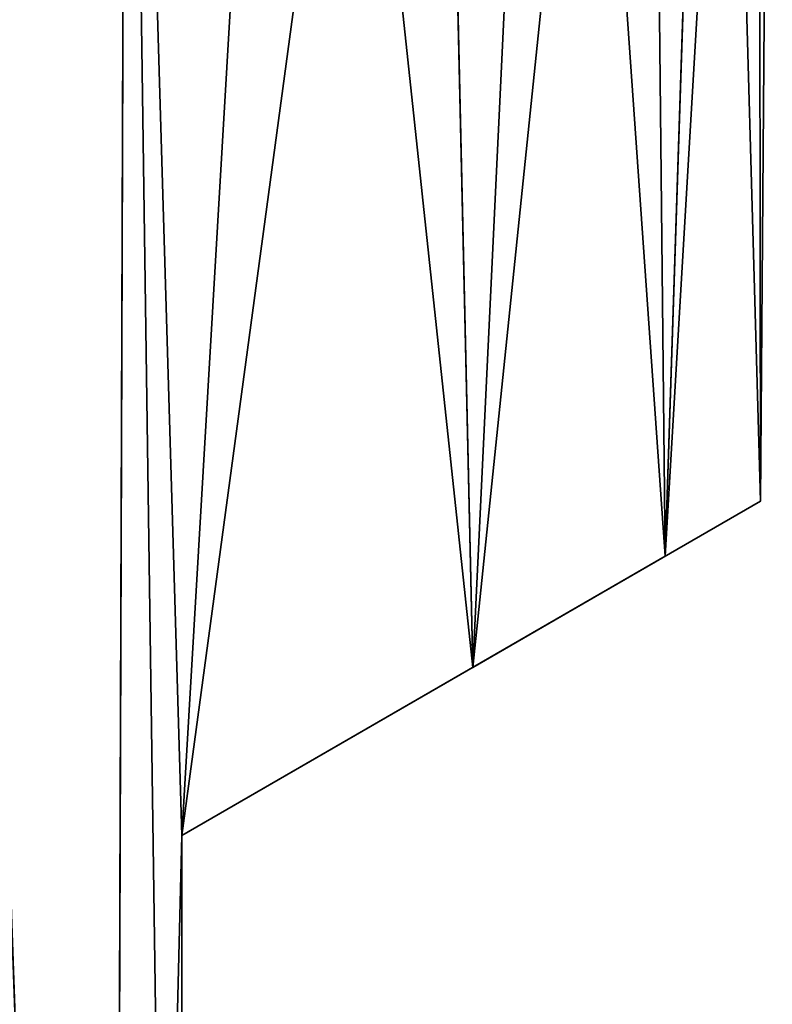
# Model space of a CAD drawing. Header units: metres. Extents: x -90 to 90, y -173 to 74.
# Tile 103 of 256: x -51.46 to -47, y 57.5 to 63.33. Entities that reach past the tile are written whole.
import ezdxf

# ---------------------------------------------------------------- set-up
doc = ezdxf.new("R2010")
doc.units = ezdxf.units.M
doc.layers.add('solid_509418', color=7, linetype='CONTINUOUS')

msp = doc.modelspace()

# ---------------------------------------------------------------- linework, layer by layer
at = {"layer": 'solid_509418'}
for points in [[(-52.044079, 41.5, 10.281212), (-50.924114, 41.5, 9.307431), (-51.919579, 69.558502, 10.183653)], [(-50.923035, 41.5, -9.30638), (-52.042858, 41.5, -10.280268), (-51.920506, 69.558502, -10.184387)], [(-50.923035, 41.5, -9.30638), (-51.920506, 69.558502, -10.184387), (-50.827896, 69.558502, -9.212629)], [(-50.924114, 41.5, 9.307431), (-50.82708, 69.558502, 9.211816), (-51.919579, 69.558502, 10.183653)], [(-50.924114, 41.5, 9.307431), (-50.5, 46.5, 8.87412), (-50.82708, 69.558502, 9.211816)], [(-50.923035, 41.5, -9.30638), (-50.827896, 69.558502, -9.212629), (-50.5, 58.5, -8.87412)], [(-50.827896, 69.558502, -9.212629), (-49.851814, 69.558502, -8.12492), (-50.5, 58.5, -8.87412)], [(-50.82708, 69.558502, 9.211816), (-50.5, 46.5, 8.87412), (-50.5, 58.5, 8.87412)], [(-49.851097, 69.558502, 8.124025), (-50.82708, 69.558502, 9.211816), (-50.5, 58.5, 8.87412)], [(-49.003902, 69.558502, -6.934396), (-48.774879, 59.495998, -6.556947), (-50.5, 58.5, -8.87412)], [(-49.851814, 69.558502, -8.12492), (-49.003902, 69.558502, -6.934396), (-50.5, 58.5, -8.87412)], [(-49.851097, 69.558502, 8.124025), (-50.5, 58.5, 8.87412), (-48.774879, 59.495998, 6.556947)], [(-49.003288, 69.558502, 6.933424), (-49.851097, 69.558502, 8.124025), (-48.774879, 59.495998, 6.556947)], [(-49.003902, 69.558502, -6.934396), (-48.294868, 69.558502, -5.655959), (-48.774879, 59.495998, -6.556947)], [(-48.294365, 69.558502, 5.654919), (-49.003288, 69.558502, 6.933424), (-48.774879, 59.495998, 6.556947)], [(-47.733791, 69.558502, -4.305823), (-47.634529, 60.154381, -4.012428), (-48.774879, 59.495998, -6.556947)], [(-48.294868, 69.558502, -5.655959), (-47.733791, 69.558502, -4.305823), (-48.774879, 59.495998, -6.556947)], [(-48.294365, 69.558502, 5.654919), (-48.774879, 59.495998, 6.556947), (-47.634529, 60.154381, 4.012428)], [(-47.733406, 69.558502, 4.304732), (-48.294365, 69.558502, 5.654919), (-47.634529, 60.154381, 4.012428)], [(-47.733791, 69.558502, -4.305823), (-47.327885, 69.558502, -2.901299), (-47.634529, 60.154381, -4.012428)], [(-47.327629, 69.558502, 2.900173), (-47.733406, 69.558502, 4.304732), (-47.634529, 60.154381, 4.012428)], [(-47.08226, 69.558502, -1.460146), (-47.070206, 60.48019, -1.34905), (-47.634529, 60.154381, -4.012428)], [(-47.327885, 69.558502, -2.901299), (-47.08226, 69.558502, -1.460146), (-47.634529, 60.154381, -4.012428)], [(-47.327629, 69.558502, 2.900173), (-47.634529, 60.154381, 4.012428), (-47.070206, 60.48019, 1.349051)], [(-47.08213, 69.558502, 1.458999), (-47.327629, 69.558502, 2.900173), (-47.070206, 60.48019, 1.349051)], [(-47.08226, 69.558502, -1.460146), (-47, 69.558502, -0.000577), (-47.070206, 60.48019, -1.34905)], [(-47, 69.558502, -0.000577), (-47.08213, 69.558502, 1.458999), (-47.070206, 60.48019, 1.349051)], [(-47, 69.558502, -0.000577), (-47.070206, 60.48019, 1.349051), (-47.070206, 60.48019, -1.34905)], [(-47.070206, 60.48019, -1.34905), (-50.5, 58.5, -8.87412), (-47.634529, 60.154381, -4.012428)], [(-47.070206, 60.48019, 1.349051), (-50.5, 58.5, -8.87412), (-47.070206, 60.48019, -1.34905)], [(-47.634529, 60.154381, 4.012428), (-50.5, 58.5, -8.87412), (-47.070206, 60.48019, 1.349051)], [(-47.634529, 60.154381, -4.012428), (-50.5, 58.5, -8.87412), (-48.774879, 59.495998, -6.556947)], [(-48.774879, 59.495998, 6.556947), (-50.5, 58.5, -8.87412), (-47.634529, 60.154381, 4.012428)], [(-50.5, 58.5, 8.87412), (-50.5, 58.5, -8.87412), (-48.774879, 59.495998, 6.556947)], [(-50.923035, 41.5, -9.30638), (-50.5, 58.5, -8.87412), (-50.5, 46.5, -8.87412)], [(-50.5, 46.5, -8.87412), (-50.5, 58.5, -8.87412), (-50.5, 58.5, 8.87412)], [(-50.5, 46.5, -8.87412), (-50.5, 58.5, 8.87412), (-50.5, 46.5, 8.87412)]]:
    msp.add_3dface(points, dxfattribs=at)

doc.saveas('drawing.dxf')
